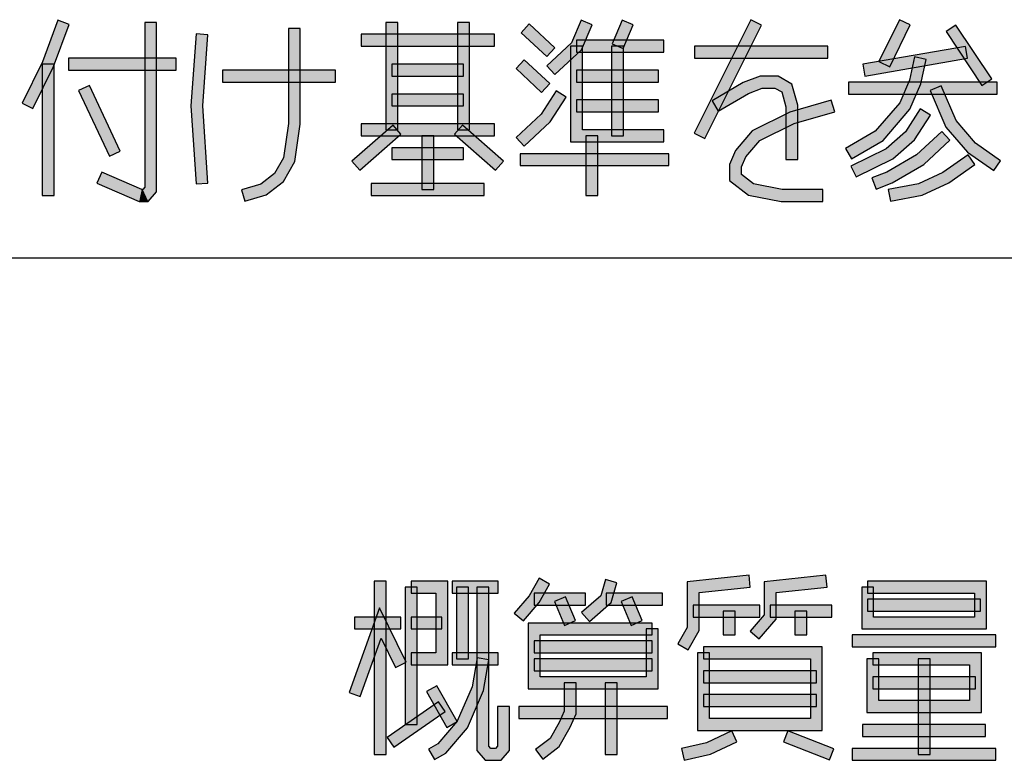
# Model space of a CAD drawing. Header units: millimetres. Extents: x 78 to 816, y 67 to 540.
# Tile 37 of 46: x 751 to 784, y 69 to 94. Entities that reach past the tile are written whole.
import ezdxf

# ---------------------------------------------------------------- set-up
doc = ezdxf.new("R2010")
doc.units = ezdxf.units.MM
doc.header["$LTSCALE"] = 0.319334
doc.layers.add('ALL_NOTE', color=7, linetype='Continuous')

msp = doc.modelspace()

# ---------------------------------------------------------------- hatches: boundary and pattern name
at = {"layer": 'ALL_NOTE', "linetype": 'Continuous', "lineweight": 25}
h = msp.add_hatch(color=2, dxfattribs=at)
h.dxf.hatch_style = 1
h.paths.add_polyline_path([(751.37, 92.295), (751.882, 93.685), (752.258, 93.547), (751.738, 92.137)])
h = msp.add_hatch(color=2, dxfattribs=at)
h.dxf.hatch_style = 1
h.paths.add_polyline_path([(754.794, 88.09), (754.794, 93.616), (755.194, 93.616), (755.194, 87.942)])
h = msp.add_hatch(color=2, dxfattribs=at)
h.dxf.hatch_style = 1
h.paths.add_polyline_path([(762.878, 90.016), (762.878, 93.616), (763.278, 93.616), (763.278, 90.016)])
h = msp.add_hatch(color=2, dxfattribs=at)
h.dxf.hatch_style = 1
h.paths.add_polyline_path([(765.286, 90.016), (765.286, 93.616), (765.686, 93.616), (765.686, 90.016)])
h = msp.add_hatch(color=2, dxfattribs=at)
h.dxf.hatch_style = 1
h.paths.add_polyline_path([(768.274, 92.47), (767.414, 93.27), (767.686, 93.563), (768.546, 92.763)])
h = msp.add_hatch(color=2, dxfattribs=at)
h.dxf.hatch_style = 1
h.paths.add_polyline_path([(769.798, 93.537), (769.437, 92.698), (769.103, 92.934), (769.43, 93.695)])
h = msp.add_hatch(color=2, dxfattribs=at)
h.dxf.hatch_style = 1
h.paths.add_polyline_path([(771.174, 93.537), (770.83, 92.737), (770.462, 92.895), (770.806, 93.695)])
h = msp.add_hatch(color=2, dxfattribs=at)
h.dxf.hatch_style = 1
h.paths.add_polyline_path([(773.219, 89.905), (775.111, 93.705), (775.469, 93.527), (773.577, 89.727)])
h = msp.add_hatch(color=2, dxfattribs=at)
h.dxf.hatch_style = 1
h.paths.add_polyline_path([(779.411, 92.304), (780.099, 93.704), (780.458, 93.528), (779.77, 92.128)])
h = msp.add_hatch(color=2, dxfattribs=at)
h.dxf.hatch_style = 1
h.paths.add_polyline_path([(782.864, 91.505), (781.66, 93.305), (781.992, 93.527), (783.196, 91.727)])
h = msp.add_hatch(color=2, dxfattribs=at)
h.dxf.hatch_style = 1
h.paths.add_polyline_path([(756.342, 90.817), (756.515, 93.23), (756.914, 93.202), (756.742, 90.816)])
h = msp.add_hatch(color=2, dxfattribs=at)
h.dxf.hatch_style = 1
h.paths.add_polyline_path([(759.61, 90.23), (759.61, 93.416), (760.01, 93.416), (760.01, 90.202)])
h = msp.add_hatch(color=2, dxfattribs=at)
h.dxf.hatch_style = 1
h.paths.add_polyline_path([(766.518, 92.816), (762.046, 92.816), (762.046, 93.216), (766.518, 93.216)])
h = msp.add_hatch(color=2, dxfattribs=at)
h.dxf.hatch_style = 1
h.paths.add_polyline_path([(769.437, 92.698), (768.546, 91.87), (768.274, 92.163), (769.103, 92.934)])
h = msp.add_hatch(color=2, dxfattribs=at)
h.dxf.hatch_style = 1
h.paths.add_polyline_path([(769.07, 89.616), (769.07, 92.816), (769.47, 92.816), (769.47, 90.016)])
h = msp.add_hatch(color=2, dxfattribs=at)
h.dxf.hatch_style = 1
h.paths.add_polyline_path([(772.194, 92.616), (769.27, 92.616), (769.27, 93.016), (772.194, 93.016)])
h = msp.add_hatch(color=2, dxfattribs=at)
h.dxf.hatch_style = 1
h.paths.add_polyline_path([(770.446, 89.816), (770.446, 92.816), (770.846, 92.816), (770.846, 89.816)])
h = msp.add_hatch(color=2, dxfattribs=at)
h.dxf.hatch_style = 1
h.paths.add_polyline_path([(777.698, 92.416), (773.226, 92.416), (773.226, 92.816), (777.698, 92.816)])
h = msp.add_hatch(color=2, dxfattribs=at)
h.dxf.hatch_style = 1
h.paths.add_polyline_path([(782.376, 92.419), (778.936, 91.819), (778.868, 92.213), (782.308, 92.813)])
h = msp.add_hatch(color=2, dxfattribs=at)
h.dxf.hatch_style = 1
h.paths.add_polyline_path([(780.431, 91.677), (780.599, 92.458), (780.99, 92.374), (780.813, 91.555)])
h = msp.add_hatch(color=2, dxfattribs=at)
h.dxf.hatch_style = 1
h.paths.add_polyline_path([(750.687, 90.904), (751.37, 92.295), (751.738, 92.137), (751.046, 90.728)])
h = msp.add_hatch(color=2, dxfattribs=at)
h.dxf.hatch_style = 1
h.paths.add_polyline_path([(751.354, 87.816), (751.354, 92.216), (751.754, 92.216), (751.754, 87.816)])
h = msp.add_hatch(color=2, dxfattribs=at)
h.dxf.hatch_style = 1
h.paths.add_polyline_path([(755.854, 92.016), (752.242, 92.016), (752.242, 92.416), (755.854, 92.416)])
h = msp.add_hatch(color=2, dxfattribs=at)
h.dxf.hatch_style = 1
h.paths.add_polyline_path([(765.486, 91.816), (763.078, 91.816), (763.078, 92.216), (765.486, 92.216)])
h = msp.add_hatch(color=2, dxfattribs=at)
h.dxf.hatch_style = 1
h.paths.add_polyline_path([(768.102, 91.27), (767.242, 92.07), (767.514, 92.363), (768.374, 91.563)])
h = msp.add_hatch(color=2, dxfattribs=at)
h.dxf.hatch_style = 1
h.paths.add_polyline_path([(761.186, 91.616), (757.402, 91.616), (757.402, 92.016), (761.186, 92.016)])
h = msp.add_hatch(color=2, dxfattribs=at)
h.dxf.hatch_style = 1
h.paths.add_polyline_path([(772.022, 91.616), (769.27, 91.616), (769.27, 92.016), (772.022, 92.016)])
h = msp.add_hatch(color=2, dxfattribs=at)
h.dxf.hatch_style = 1
h.paths.add_polyline_path([(775.499, 91.416), (775.033, 91.235), (774.859, 91.597), (775.425, 91.816)])
h = msp.add_hatch(color=2, dxfattribs=at)
h.dxf.hatch_style = 1
h.paths.add_polyline_path([(775.924, 91.416), (775.499, 91.416), (775.425, 91.816), (776.032, 91.816)])
h = msp.add_hatch(color=2, dxfattribs=at)
h.dxf.hatch_style = 1
h.paths.add_polyline_path([(776.152, 91.284), (775.924, 91.416), (776.032, 91.816), (776.492, 91.549)])
h = msp.add_hatch(color=2, dxfattribs=at)
h.dxf.hatch_style = 1
h.paths.add_polyline_path([(753.609, 89.131), (752.577, 91.331), (752.939, 91.501), (753.971, 89.301)])
h = msp.add_hatch(color=2, dxfattribs=at)
h.dxf.hatch_style = 1
h.paths.add_polyline_path([(775.033, 91.235), (774.015, 90.643), (773.814, 90.989), (774.859, 91.597)])
h = msp.add_hatch(color=2, dxfattribs=at)
h.dxf.hatch_style = 1
h.paths.add_polyline_path([(776.294, 90.788), (776.152, 91.284), (776.492, 91.549), (776.694, 90.844)])
h = msp.add_hatch(color=2, dxfattribs=at)
h.dxf.hatch_style = 1
h.paths.add_polyline_path([(783.374, 91.216), (778.386, 91.216), (778.386, 91.616), (783.374, 91.616)])
h = msp.add_hatch(color=2, dxfattribs=at)
h.dxf.hatch_style = 1
h.paths.add_polyline_path([(780.106, 90.923), (780.431, 91.677), (780.813, 91.555), (780.45, 90.709)])
h = msp.add_hatch(color=2, dxfattribs=at)
h.dxf.hatch_style = 1
h.paths.add_polyline_path([(781.654, 90.109), (781.126, 91.337), (781.494, 91.495), (781.998, 90.323)])
h = msp.add_hatch(color=2, dxfattribs=at)
h.dxf.hatch_style = 1
h.paths.add_polyline_path([(763.078, 91.216), (765.486, 91.216), (765.486, 90.816), (763.078, 90.816)])
h = msp.add_hatch(color=2, dxfattribs=at)
h.dxf.hatch_style = 1
h.paths.add_polyline_path([(768.922, 91.108), (768.393, 90.287), (768.084, 90.545), (768.586, 91.324)])
h = msp.add_hatch(color=2, dxfattribs=at)
h.dxf.hatch_style = 1
h.paths.add_polyline_path([(756.514, 88.203), (756.342, 90.817), (756.742, 90.816), (756.914, 88.229)])
h = msp.add_hatch(color=2, dxfattribs=at)
h.dxf.hatch_style = 1
h.paths.add_polyline_path([(772.022, 90.616), (769.27, 90.616), (769.27, 91.016), (772.022, 91.016)])
h = msp.add_hatch(color=2, dxfattribs=at)
h.dxf.hatch_style = 1
h.paths.add_polyline_path([(776.294, 89.016), (776.294, 90.788), (776.694, 90.844), (776.694, 89.016)])
h = msp.add_hatch(color=2, dxfattribs=at)
h.dxf.hatch_style = 1
h.paths.add_polyline_path([(776.421, 90.603), (777.814, 91.008), (777.926, 90.624), (776.567, 90.229)])
h = msp.add_hatch(color=2, dxfattribs=at)
h.dxf.hatch_style = 1
h.paths.add_polyline_path([(779.288, 89.972), (780.106, 90.923), (780.45, 90.709), (779.548, 89.66)])
h = msp.add_hatch(color=2, dxfattribs=at)
h.dxf.hatch_style = 1
h.paths.add_polyline_path([(768.393, 90.287), (767.514, 89.47), (767.242, 89.763), (768.084, 90.545)])
h = msp.add_hatch(color=2, dxfattribs=at)
h.dxf.hatch_style = 1
h.paths.add_polyline_path([(775.165, 89.977), (776.421, 90.603), (776.567, 90.229), (775.415, 89.655)])
h = msp.add_hatch(color=2, dxfattribs=at)
h.dxf.hatch_style = 1
h.paths.add_polyline_path([(780.297, 89.948), (780.798, 90.724), (781.134, 90.508), (780.603, 89.684)])
h = msp.add_hatch(color=2, dxfattribs=at)
h.dxf.hatch_style = 1
h.paths.add_polyline_path([(759.445, 89.082), (759.61, 90.23), (760.01, 90.202), (759.831, 88.95)])
h = msp.add_hatch(color=2, dxfattribs=at)
h.dxf.hatch_style = 1
h.paths.add_polyline_path([(761.743, 88.967), (763.119, 90.167), (763.381, 89.865), (762.006, 88.665)])
h = msp.add_hatch(color=2, dxfattribs=at)
h.dxf.hatch_style = 1
h.paths.add_polyline_path([(766.518, 89.816), (762.046, 89.816), (762.046, 90.216), (766.518, 90.216)])
h = msp.add_hatch(color=2, dxfattribs=at)
h.dxf.hatch_style = 1
h.paths.add_polyline_path([(766.559, 88.665), (765.183, 89.865), (765.445, 90.167), (766.822, 88.967)])
h = msp.add_hatch(color=2, dxfattribs=at)
h.dxf.hatch_style = 1
h.paths.add_polyline_path([(782.379, 89.267), (781.654, 90.109), (781.998, 90.323), (782.649, 89.566)])
h = msp.add_hatch(color=2, dxfattribs=at)
h.dxf.hatch_style = 1
h.paths.add_polyline_path([(764.082, 88.016), (764.082, 89.816), (764.482, 89.816), (764.482, 88.016)])
h = msp.add_hatch(color=2, dxfattribs=at)
h.dxf.hatch_style = 1
h.paths.add_polyline_path([(772.194, 89.616), (769.07, 89.616), (769.47, 90.016), (772.194, 90.016)])
h = msp.add_hatch(color=2, dxfattribs=at)
h.dxf.hatch_style = 1
h.paths.add_polyline_path([(769.586, 87.816), (769.586, 89.816), (769.986, 89.816), (769.986, 87.816)])
h = msp.add_hatch(color=2, dxfattribs=at)
h.dxf.hatch_style = 1
h.paths.add_polyline_path([(774.602, 89.323), (775.165, 89.977), (775.415, 89.655), (774.946, 89.109)])
h = msp.add_hatch(color=2, dxfattribs=at)
h.dxf.hatch_style = 1
h.paths.add_polyline_path([(778.285, 89.389), (779.288, 89.972), (779.548, 89.66), (778.487, 89.043)])
h = msp.add_hatch(color=2, dxfattribs=at)
h.dxf.hatch_style = 1
h.paths.add_polyline_path([(779.65, 89.384), (780.297, 89.948), (780.603, 89.684), (779.874, 89.048)])
h = msp.add_hatch(color=2, dxfattribs=at)
h.dxf.hatch_style = 1
h.paths.add_polyline_path([(780.674, 89.178), (781.518, 89.963), (781.79, 89.67), (780.914, 88.854)])
h = msp.add_hatch(color=2, dxfattribs=at)
h.dxf.hatch_style = 1
h.paths.add_polyline_path([(783.26, 88.652), (782.379, 89.267), (782.649, 89.566), (783.488, 88.98)])
h = msp.add_hatch(color=2, dxfattribs=at)
h.dxf.hatch_style = 1
h.paths.add_polyline_path([(765.486, 89.016), (763.078, 89.016), (763.078, 89.416), (765.486, 89.416)])
h = msp.add_hatch(color=2, dxfattribs=at)
h.dxf.hatch_style = 1
h.paths.add_polyline_path([(772.366, 88.816), (767.378, 88.816), (767.378, 89.216), (772.366, 89.216)])
h = msp.add_hatch(color=2, dxfattribs=at)
h.dxf.hatch_style = 1
h.paths.add_polyline_path([(774.402, 88.857), (774.602, 89.323), (774.946, 89.109), (774.802, 88.775)])
h = msp.add_hatch(color=2, dxfattribs=at)
h.dxf.hatch_style = 1
h.paths.add_polyline_path([(778.469, 88.795), (779.65, 89.384), (779.874, 89.048), (778.647, 88.437)])
h = msp.add_hatch(color=2, dxfattribs=at)
h.dxf.hatch_style = 1
h.paths.add_polyline_path([(779.675, 88.597), (780.674, 89.178), (780.914, 88.854), (779.849, 88.235)])
h = msp.add_hatch(color=2, dxfattribs=at)
h.dxf.hatch_style = 1
h.paths.add_polyline_path([(781.554, 88.59), (782.4, 89.18), (782.628, 88.852), (781.754, 88.242)])
h = msp.add_hatch(color=2, dxfattribs=at)
h.dxf.hatch_style = 1
h.paths.add_polyline_path([(759.14, 88.55), (759.445, 89.082), (759.831, 88.95), (759.448, 88.282)])
h = msp.add_hatch(color=2, dxfattribs=at)
h.dxf.hatch_style = 1
h.paths.add_polyline_path([(774.402, 88.318), (774.402, 88.857), (774.802, 88.775), (774.802, 88.514)])
h = msp.add_hatch(color=2, dxfattribs=at)
h.dxf.hatch_style = 1
h.paths.add_polyline_path([(753.354, 88.599), (754.692, 88.016), (754.608, 87.616), (753.194, 88.233)])
h = msp.add_hatch(color=2, dxfattribs=at)
h.dxf.hatch_style = 1
h.paths.add_polyline_path([(758.686, 88.197), (759.14, 88.55), (759.448, 88.282), (758.87, 87.835)])
h = msp.add_hatch(color=2, dxfattribs=at)
h.dxf.hatch_style = 1
h.paths.add_polyline_path([(775.033, 87.829), (774.402, 88.318), (774.802, 88.514), (775.203, 88.203)])
h = msp.add_hatch(color=2, dxfattribs=at)
h.dxf.hatch_style = 1
h.paths.add_polyline_path([(779.174, 88.403), (779.675, 88.597), (779.849, 88.235), (779.318, 88.03)])
h = msp.add_hatch(color=2, dxfattribs=at)
h.dxf.hatch_style = 1
h.paths.add_polyline_path([(780.732, 88.208), (781.554, 88.59), (781.754, 88.242), (780.856, 87.824)])
h = msp.add_hatch(color=2, dxfattribs=at)
h.dxf.hatch_style = 1
h.paths.add_polyline_path([(758.034, 88.008), (758.686, 88.197), (758.87, 87.835), (758.146, 87.624)])
h = msp.add_hatch(color=2, dxfattribs=at)
h.dxf.hatch_style = 1
h.paths.add_polyline_path([(766.174, 87.816), (762.39, 87.816), (762.39, 88.216), (766.174, 88.216)])
h = msp.add_hatch(color=2, dxfattribs=at)
h.dxf.hatch_style = 1
h.paths.add_polyline_path([(776.131, 87.616), (775.033, 87.829), (775.203, 88.203), (776.169, 88.016)])
h = msp.add_hatch(color=2, dxfattribs=at)
h.dxf.hatch_style = 1
h.paths.add_polyline_path([(779.724, 88.012), (780.732, 88.208), (780.856, 87.824), (779.8, 87.62)])
h = msp.add_hatch(color=2, dxfattribs=at)
h.dxf.hatch_style = 1
h.paths.add_polyline_path([(754.692, 88.016), (754.73, 88.016), (754.914, 87.616), (754.608, 87.616)])
h = msp.add_hatch(color=2, dxfattribs=at)
h.dxf.hatch_style = 1
h.paths.add_polyline_path([(754.73, 88.016), (754.794, 88.09), (755.194, 87.942), (754.914, 87.616)])
h = msp.add_hatch(color=2, dxfattribs=at)
h.dxf.hatch_style = 1
h.paths.add_polyline_path([(777.526, 87.616), (776.131, 87.616), (776.169, 88.016), (777.526, 88.016)])
h = msp.add_hatch(color=2, dxfattribs=at)
h.dxf.hatch_style = 1
h.paths.add_polyline_path([(767.688, 74.408), (768.022, 74.992), (768.37, 74.793), (768.016, 74.176)])
h = msp.add_hatch(color=2, dxfattribs=at)
h.dxf.hatch_style = 1
h.paths.add_polyline_path([(770.084, 74.404), (770.24, 74.947), (770.624, 74.837), (770.436, 74.18)])
h = msp.add_hatch(color=2, dxfattribs=at)
h.dxf.hatch_style = 1
h.paths.add_polyline_path([(775.097, 74.693), (773.384, 74.512), (772.984, 74.872), (775.055, 75.091)])
h = msp.add_hatch(color=2, dxfattribs=at)
h.dxf.hatch_style = 1
h.paths.add_polyline_path([(777.677, 74.693), (775.964, 74.512), (775.564, 74.872), (777.635, 75.091)])
h = msp.add_hatch(color=2, dxfattribs=at)
h.dxf.hatch_style = 1
h.paths.add_polyline_path([(762.492, 69.092), (762.492, 74.892), (762.892, 74.892), (762.892, 69.092)])
h = msp.add_hatch(color=2, dxfattribs=at)
h.dxf.hatch_style = 1
h.paths.add_polyline_path([(763.524, 70.092), (763.524, 74.692), (763.924, 74.692), (763.924, 70.092)])
h = msp.add_hatch(color=2, dxfattribs=at)
h.dxf.hatch_style = 1
h.paths.add_polyline_path([(764.556, 74.492), (763.724, 74.492), (763.724, 74.892), (764.956, 74.892)])
h = msp.add_hatch(color=2, dxfattribs=at)
h.dxf.hatch_style = 1
h.paths.add_polyline_path([(764.556, 72.492), (764.556, 74.492), (764.956, 74.892), (764.956, 72.092)])
h = msp.add_hatch(color=2, dxfattribs=at)
h.dxf.hatch_style = 1
h.paths.add_polyline_path([(766.648, 74.492), (765.1, 74.492), (765.1, 74.892), (766.648, 74.892)])
h = msp.add_hatch(color=2, dxfattribs=at)
h.dxf.hatch_style = 1
h.paths.add_polyline_path([(765.244, 72.292), (765.244, 74.692), (765.644, 74.692), (765.644, 72.292)])
h = msp.add_hatch(color=2, dxfattribs=at)
h.dxf.hatch_style = 1
h.paths.add_polyline_path([(765.932, 69.218), (765.932, 74.692), (766.332, 74.692), (766.332, 69.367)])
h = msp.add_hatch(color=2, dxfattribs=at)
h.dxf.hatch_style = 1
h.paths.add_polyline_path([(773.384, 74.512), (773.384, 73.239), (772.984, 73.346), (772.984, 74.872)])
h = msp.add_hatch(color=2, dxfattribs=at)
h.dxf.hatch_style = 1
h.paths.add_polyline_path([(775.964, 74.512), (775.964, 73.618), (775.564, 73.767), (775.564, 74.872)])
h = msp.add_hatch(color=2, dxfattribs=at)
h.dxf.hatch_style = 1
h.paths.add_polyline_path([(778.832, 73.292), (778.832, 74.692), (779.232, 74.692), (779.232, 73.692)])
h = msp.add_hatch(color=2, dxfattribs=at)
h.dxf.hatch_style = 1
h.paths.add_polyline_path([(779.032, 74.892), (783.016, 74.892), (782.616, 74.492), (779.032, 74.492)])
h = msp.add_hatch(color=2, dxfattribs=at)
h.dxf.hatch_style = 1
h.paths.add_polyline_path([(783.016, 74.892), (783.016, 73.292), (782.616, 73.692), (782.616, 74.492)])
h = msp.add_hatch(color=2, dxfattribs=at)
h.dxf.hatch_style = 1
h.paths.add_polyline_path([(767.184, 73.823), (767.688, 74.408), (768.016, 74.176), (767.488, 73.562)])
h = msp.add_hatch(color=2, dxfattribs=at)
h.dxf.hatch_style = 1
h.paths.add_polyline_path([(769.572, 74.092), (767.852, 74.092), (767.852, 74.492), (769.572, 74.492)])
h = msp.add_hatch(color=2, dxfattribs=at)
h.dxf.hatch_style = 1
h.paths.add_polyline_path([(768.872, 73.413), (768.528, 74.213), (768.896, 74.371), (769.24, 73.571)])
h = msp.add_hatch(color=2, dxfattribs=at)
h.dxf.hatch_style = 1
h.paths.add_polyline_path([(769.441, 73.843), (770.084, 74.404), (770.436, 74.18), (769.703, 73.542)])
h = msp.add_hatch(color=2, dxfattribs=at)
h.dxf.hatch_style = 1
h.paths.add_polyline_path([(772.152, 74.092), (770.26, 74.092), (770.26, 74.492), (772.152, 74.492)])
h = msp.add_hatch(color=2, dxfattribs=at)
h.dxf.hatch_style = 1
h.paths.add_polyline_path([(771.108, 73.413), (770.764, 74.213), (771.132, 74.371), (771.476, 73.571)])
h = msp.add_hatch(color=2, dxfattribs=at)
h.dxf.hatch_style = 1
h.paths.add_polyline_path([(782.816, 73.892), (779.032, 73.892), (779.032, 74.292), (782.816, 74.292)])
h = msp.add_hatch(color=2, dxfattribs=at)
h.dxf.hatch_style = 1
h.paths.add_polyline_path([(762.721, 72.98), (762.02, 71.025), (761.644, 71.16), (762.663, 74.005)])
h = msp.add_hatch(color=2, dxfattribs=at)
h.dxf.hatch_style = 1
h.paths.add_polyline_path([(763.2, 72.004), (762.721, 72.98), (762.663, 74.005), (763.559, 72.181)])
h = msp.add_hatch(color=2, dxfattribs=at)
h.dxf.hatch_style = 1
h.paths.add_polyline_path([(775.42, 73.692), (773.184, 73.692), (773.184, 74.092), (775.42, 74.092)])
h = msp.add_hatch(color=2, dxfattribs=at)
h.dxf.hatch_style = 1
h.paths.add_polyline_path([(777.828, 73.692), (775.764, 73.692), (775.764, 74.092), (777.828, 74.092)])
h = msp.add_hatch(color=2, dxfattribs=at)
h.dxf.hatch_style = 1
h.paths.add_polyline_path([(763.38, 73.292), (761.832, 73.292), (761.832, 73.692), (763.38, 73.692)])
h = msp.add_hatch(color=2, dxfattribs=at)
h.dxf.hatch_style = 1
h.paths.add_polyline_path([(764.756, 73.292), (763.724, 73.292), (763.724, 73.692), (764.756, 73.692)])
h = msp.add_hatch(color=2, dxfattribs=at)
h.dxf.hatch_style = 1
h.paths.add_polyline_path([(774.188, 73.092), (774.188, 73.892), (774.588, 73.892), (774.588, 73.092)])
h = msp.add_hatch(color=2, dxfattribs=at)
h.dxf.hatch_style = 1
h.paths.add_polyline_path([(775.964, 73.618), (775.4, 72.962), (775.096, 73.223), (775.564, 73.767)])
h = msp.add_hatch(color=2, dxfattribs=at)
h.dxf.hatch_style = 1
h.paths.add_polyline_path([(776.596, 73.092), (776.596, 73.892), (776.996, 73.892), (776.996, 73.092)])
h = msp.add_hatch(color=2, dxfattribs=at)
h.dxf.hatch_style = 1
h.paths.add_polyline_path([(783.016, 73.292), (778.832, 73.292), (779.232, 73.692), (782.616, 73.692)])
h = msp.add_hatch(color=2, dxfattribs=at)
h.dxf.hatch_style = 1
h.paths.add_polyline_path([(768.052, 73.092), (768.052, 71.692), (767.652, 71.292), (767.652, 73.492)])
h = msp.add_hatch(color=2, dxfattribs=at)
h.dxf.hatch_style = 1
h.paths.add_polyline_path([(771.808, 73.092), (768.052, 73.092), (767.652, 73.492), (771.808, 73.492)])
h = msp.add_hatch(color=2, dxfattribs=at)
h.dxf.hatch_style = 1
h.paths.add_polyline_path([(771.608, 71.692), (771.608, 73.292), (772.008, 73.292), (772.008, 71.292)])
h = msp.add_hatch(color=2, dxfattribs=at)
h.dxf.hatch_style = 1
h.paths.add_polyline_path([(773.384, 73.239), (773.013, 72.593), (772.666, 72.792), (772.984, 73.346)])
h = msp.add_hatch(color=2, dxfattribs=at)
h.dxf.hatch_style = 1
h.paths.add_polyline_path([(783.332, 72.692), (778.516, 72.692), (778.516, 73.092), (783.332, 73.092)])
h = msp.add_hatch(color=2, dxfattribs=at)
h.dxf.hatch_style = 1
h.paths.add_polyline_path([(771.808, 72.492), (767.852, 72.492), (767.852, 72.892), (771.808, 72.892)])
h = msp.add_hatch(color=2, dxfattribs=at)
h.dxf.hatch_style = 1
h.paths.add_polyline_path([(773.528, 72.692), (777.512, 72.692), (777.112, 72.292), (773.528, 72.292)])
h = msp.add_hatch(color=2, dxfattribs=at)
h.dxf.hatch_style = 1
h.paths.add_polyline_path([(777.512, 72.692), (777.512, 69.892), (777.112, 70.292), (777.112, 72.292)])
h = msp.add_hatch(color=2, dxfattribs=at)
h.dxf.hatch_style = 1
h.paths.add_polyline_path([(763.724, 72.492), (764.556, 72.492), (764.956, 72.092), (763.724, 72.092)])
h = msp.add_hatch(color=2, dxfattribs=at)
h.dxf.hatch_style = 1
h.paths.add_polyline_path([(766.648, 72.092), (765.1, 72.092), (765.1, 72.492), (766.648, 72.492)])
h = msp.add_hatch(color=2, dxfattribs=at)
h.dxf.hatch_style = 1
h.paths.add_polyline_path([(765.767, 71.35), (765.935, 72.326), (766.329, 72.258), (766.153, 71.235)])
h = msp.add_hatch(color=2, dxfattribs=at)
h.dxf.hatch_style = 1
h.paths.add_polyline_path([(773.328, 69.892), (773.328, 72.492), (773.728, 72.492), (773.728, 70.292)])
h = msp.add_hatch(color=2, dxfattribs=at)
h.dxf.hatch_style = 1
h.paths.add_polyline_path([(779.204, 72.492), (782.844, 72.492), (782.444, 72.092), (779.204, 72.092)])
h = msp.add_hatch(color=2, dxfattribs=at)
h.dxf.hatch_style = 1
h.paths.add_polyline_path([(782.844, 72.492), (782.844, 70.492), (782.444, 70.892), (782.444, 72.092)])
h = msp.add_hatch(color=2, dxfattribs=at)
h.dxf.hatch_style = 1
h.paths.add_polyline_path([(767.852, 72.292), (771.808, 72.292), (771.808, 71.892), (767.852, 71.892)])
h = msp.add_hatch(color=2, dxfattribs=at)
h.dxf.hatch_style = 1
h.paths.add_polyline_path([(779.004, 70.492), (779.004, 72.292), (779.404, 72.292), (779.404, 70.892)])
h = msp.add_hatch(color=2, dxfattribs=at)
h.dxf.hatch_style = 1
h.paths.add_polyline_path([(780.724, 69.092), (780.724, 72.292), (781.124, 72.292), (781.124, 69.092)])
h = msp.add_hatch(color=2, dxfattribs=at)
h.dxf.hatch_style = 1
h.paths.add_polyline_path([(768.052, 71.692), (771.608, 71.692), (772.008, 71.292), (767.652, 71.292)])
h = msp.add_hatch(color=2, dxfattribs=at)
h.dxf.hatch_style = 1
h.paths.add_polyline_path([(777.312, 71.492), (773.528, 71.492), (773.528, 71.892), (777.312, 71.892)])
h = msp.add_hatch(color=2, dxfattribs=at)
h.dxf.hatch_style = 1
h.paths.add_polyline_path([(782.644, 71.292), (779.204, 71.292), (779.204, 71.692), (782.644, 71.692)])
h = msp.add_hatch(color=2, dxfattribs=at)
h.dxf.hatch_style = 1
h.paths.add_polyline_path([(764.926, 69.993), (764.238, 71.193), (764.586, 71.392), (765.273, 70.192)])
h = msp.add_hatch(color=2, dxfattribs=at)
h.dxf.hatch_style = 1
h.paths.add_polyline_path([(765.272, 70.2), (765.767, 71.35), (766.153, 71.235), (765.616, 69.985)])
h = msp.add_hatch(color=2, dxfattribs=at)
h.dxf.hatch_style = 1
h.paths.add_polyline_path([(768.856, 70.534), (768.856, 71.492), (769.256, 71.492), (769.256, 70.451)])
h = msp.add_hatch(color=2, dxfattribs=at)
h.dxf.hatch_style = 1
h.paths.add_polyline_path([(770.232, 69.092), (770.232, 71.492), (770.632, 71.492), (770.632, 69.092)])
h = msp.add_hatch(color=2, dxfattribs=at)
h.dxf.hatch_style = 1
h.paths.add_polyline_path([(773.528, 71.092), (777.312, 71.092), (777.312, 70.692), (773.528, 70.692)])
h = msp.add_hatch(color=2, dxfattribs=at)
h.dxf.hatch_style = 1
h.paths.add_polyline_path([(764.87, 70.528), (763.15, 69.328), (762.922, 69.656), (764.642, 70.856)])
h = msp.add_hatch(color=2, dxfattribs=at)
h.dxf.hatch_style = 1
h.paths.add_polyline_path([(767.02, 70.692), (767.02, 69.218), (766.62, 69.367), (766.62, 70.692)])
h = msp.add_hatch(color=2, dxfattribs=at)
h.dxf.hatch_style = 1
h.paths.add_polyline_path([(772.324, 70.292), (767.336, 70.292), (767.336, 70.692), (772.324, 70.692)])
h = msp.add_hatch(color=2, dxfattribs=at)
h.dxf.hatch_style = 1
h.paths.add_polyline_path([(782.844, 70.492), (779.004, 70.492), (779.404, 70.892), (782.444, 70.892)])
h = msp.add_hatch(color=2, dxfattribs=at)
h.dxf.hatch_style = 1
h.paths.add_polyline_path([(768.705, 70.182), (768.856, 70.534), (769.256, 70.451), (769.063, 70.003)])
h = msp.add_hatch(color=2, dxfattribs=at)
h.dxf.hatch_style = 1
h.paths.add_polyline_path([(764.626, 69.448), (765.272, 70.2), (765.616, 69.985), (764.886, 69.136)])
h = msp.add_hatch(color=2, dxfattribs=at)
h.dxf.hatch_style = 1
h.paths.add_polyline_path([(768.386, 69.626), (768.705, 70.182), (769.063, 70.003), (768.694, 69.359)])
h = msp.add_hatch(color=2, dxfattribs=at)
h.dxf.hatch_style = 1
h.paths.add_polyline_path([(777.512, 69.892), (773.328, 69.892), (773.728, 70.292), (777.112, 70.292)])
h = msp.add_hatch(color=2, dxfattribs=at)
h.dxf.hatch_style = 1
h.paths.add_polyline_path([(782.988, 69.692), (778.86, 69.692), (778.86, 70.092), (782.988, 70.092)])
h = msp.add_hatch(color=2, dxfattribs=at)
h.dxf.hatch_style = 1
h.paths.add_polyline_path([(773.634, 69.482), (774.476, 69.874), (774.644, 69.511), (773.766, 69.102)])
h = msp.add_hatch(color=2, dxfattribs=at)
h.dxf.hatch_style = 1
h.paths.add_polyline_path([(777.756, 68.906), (776.208, 69.506), (776.352, 69.879), (777.9, 69.279)])
h = msp.add_hatch(color=2, dxfattribs=at)
h.dxf.hatch_style = 1
h.paths.add_polyline_path([(764.311, 69.265), (764.626, 69.448), (764.886, 69.136), (764.513, 68.919)])
h = msp.add_hatch(color=2, dxfattribs=at)
h.dxf.hatch_style = 1
h.paths.add_polyline_path([(766.212, 68.892), (765.932, 69.218), (766.332, 69.367), (766.396, 69.292)])
h = msp.add_hatch(color=2, dxfattribs=at)
h.dxf.hatch_style = 1
h.paths.add_polyline_path([(767.02, 69.218), (766.74, 68.892), (766.556, 69.292), (766.62, 69.367)])
h = msp.add_hatch(color=2, dxfattribs=at)
h.dxf.hatch_style = 1
h.paths.add_polyline_path([(767.901, 69.25), (768.386, 69.626), (768.694, 69.359), (768.147, 68.934)])
h = msp.add_hatch(color=2, dxfattribs=at)
h.dxf.hatch_style = 1
h.paths.add_polyline_path([(772.795, 69.287), (773.634, 69.482), (773.766, 69.102), (772.885, 68.898)])
h = msp.add_hatch(color=2, dxfattribs=at)
h.dxf.hatch_style = 1
h.paths.add_polyline_path([(766.74, 68.892), (766.212, 68.892), (766.396, 69.292), (766.556, 69.292)])
h = msp.add_hatch(color=2, dxfattribs=at)
h.dxf.hatch_style = 1
h.paths.add_polyline_path([(783.332, 68.892), (778.516, 68.892), (778.516, 69.292), (783.332, 69.292)])

# ---------------------------------------------------------------- linework, layer by layer
at = {"color": 2, "linetype": 'Continuous', "lineweight": 25}
msp.add_line((661.741, 85.726), (814.058, 85.726), dxfattribs=at)
at = {"layer": 'ALL_NOTE', "color": 2, "linetype": 'Continuous', "lineweight": 25}
for p, q in [((751.882, 93.685), (751.37, 92.295)), ((751.738, 92.137), (752.258, 93.547)), ((752.258, 93.547), (751.882, 93.685)), ((754.794, 93.616), (754.794, 88.09)), ((755.194, 93.616), (754.794, 93.616)), ((755.194, 87.942), (755.194, 93.616)), ((762.878, 93.616), (762.878, 90.016)), ((763.278, 93.616), (762.878, 93.616)), ((763.278, 90.016), (763.278, 93.616)), ((765.286, 93.616), (765.286, 90.016)), ((765.686, 93.616), (765.286, 93.616)), ((765.686, 90.016), (765.686, 93.616)), ((767.686, 93.563), (767.414, 93.27)), ((768.546, 92.763), (767.686, 93.563)), ((769.43, 93.695), (769.103, 92.934)), ((769.798, 93.537), (769.43, 93.695)), ((769.437, 92.698), (769.798, 93.537)), ((770.806, 93.695), (770.462, 92.895)), ((771.174, 93.537), (770.806, 93.695)), ((770.83, 92.737), (771.174, 93.537)), ((775.111, 93.705), (773.219, 89.905)), ((773.577, 89.727), (775.469, 93.527)), ((775.469, 93.527), (775.111, 93.705)), ((780.099, 93.704), (779.411, 92.304)), ((779.77, 92.128), (780.458, 93.528)), ((780.458, 93.528), (780.099, 93.704)), ((781.992, 93.527), (781.66, 93.305)), ((783.196, 91.727), (781.992, 93.527)), ((756.515, 93.23), (756.342, 90.817)), ((756.914, 93.202), (756.515, 93.23)), ((756.742, 90.816), (756.914, 93.202)), ((759.61, 93.416), (759.61, 90.23)), ((760.01, 93.416), (759.61, 93.416)), ((760.01, 90.202), (760.01, 93.416)), ((766.518, 93.216), (762.046, 93.216)), ((762.046, 93.216), (762.046, 92.816)), ((766.518, 92.816), (766.518, 93.216)), ((767.414, 93.27), (768.274, 92.47)), ((781.66, 93.305), (782.864, 91.505)), ((762.046, 92.816), (766.518, 92.816)), ((769.103, 92.934), (768.274, 92.163)), ((768.274, 92.47), (768.546, 92.763)), ((769.07, 92.816), (769.07, 89.616)), ((769.47, 92.816), (769.07, 92.816)), ((772.194, 93.016), (769.27, 93.016)), ((769.27, 93.016), (769.27, 92.616)), ((769.47, 90.016), (769.47, 92.816)), ((770.446, 92.816), (770.446, 89.816)), ((770.846, 92.816), (770.446, 92.816)), ((770.462, 92.895), (770.83, 92.737)), ((770.846, 89.816), (770.846, 92.816)), ((772.194, 92.616), (772.194, 93.016)), ((777.698, 92.816), (773.226, 92.816)), ((773.226, 92.816), (773.226, 92.416)), ((777.698, 92.416), (777.698, 92.816)), ((782.308, 92.813), (778.868, 92.213)), ((782.376, 92.419), (782.308, 92.813)), ((768.546, 91.87), (769.437, 92.698)), ((769.27, 92.616), (772.194, 92.616)), ((780.599, 92.458), (780.431, 91.677)), ((780.99, 92.374), (780.599, 92.458)), ((751.37, 92.295), (750.687, 90.904)), ((751.046, 90.728), (751.738, 92.137)), ((751.354, 92.216), (751.354, 87.816)), ((751.754, 92.216), (751.354, 92.216)), ((751.754, 87.816), (751.754, 92.216)), ((755.854, 92.416), (752.242, 92.416)), ((752.242, 92.416), (752.242, 92.016)), ((755.854, 92.016), (755.854, 92.416)), ((765.486, 92.216), (763.078, 92.216)), ((763.078, 92.216), (763.078, 91.816)), ((765.486, 91.816), (765.486, 92.216)), ((767.514, 92.363), (767.242, 92.07)), ((768.374, 91.563), (767.514, 92.363)), ((768.274, 92.163), (768.546, 91.87)), ((773.226, 92.416), (777.698, 92.416)), ((778.868, 92.213), (778.936, 91.819)), ((778.936, 91.819), (782.376, 92.419)), ((779.411, 92.304), (779.77, 92.128)), ((780.813, 91.555), (780.99, 92.374)), ((752.242, 92.016), (755.854, 92.016)), ((761.186, 92.016), (757.402, 92.016)), ((757.402, 92.016), (757.402, 91.616)), ((761.186, 91.616), (761.186, 92.016)), ((763.078, 91.816), (765.486, 91.816)), ((767.242, 92.07), (768.102, 91.27)), ((772.022, 92.016), (769.27, 92.016)), ((769.27, 92.016), (769.27, 91.616)), ((772.022, 91.616), (772.022, 92.016)), ((775.425, 91.816), (774.859, 91.597)), ((776.032, 91.816), (775.425, 91.816)), ((776.492, 91.549), (776.032, 91.816)), ((752.939, 91.501), (752.577, 91.331)), ((753.971, 89.301), (752.939, 91.501)), ((757.402, 91.616), (761.186, 91.616)), ((768.102, 91.27), (768.374, 91.563)), ((769.27, 91.616), (772.022, 91.616)), ((774.859, 91.597), (773.814, 90.989)), ((776.694, 90.844), (776.492, 91.549)), ((783.374, 91.616), (778.386, 91.616)), ((778.386, 91.616), (778.386, 91.216)), ((780.431, 91.677), (780.106, 90.923)), ((780.45, 90.709), (780.813, 91.555)), ((781.494, 91.495), (781.126, 91.337)), ((781.998, 90.323), (781.494, 91.495)), ((782.864, 91.505), (783.196, 91.727)), ((783.374, 91.216), (783.374, 91.616)), ((752.577, 91.331), (753.609, 89.131)), ((765.486, 91.216), (763.078, 91.216)), ((763.078, 91.216), (763.078, 90.816)), ((765.486, 90.816), (765.486, 91.216)), ((768.586, 91.324), (768.084, 90.545)), ((768.922, 91.108), (768.586, 91.324)), ((774.015, 90.643), (775.033, 91.235)), ((775.033, 91.235), (775.499, 91.416)), ((775.499, 91.416), (775.924, 91.416)), ((775.924, 91.416), (776.152, 91.284)), ((776.152, 91.284), (776.294, 90.788)), ((778.386, 91.216), (783.374, 91.216)), ((781.126, 91.337), (781.654, 90.109)), ((750.687, 90.904), (751.046, 90.728)), ((756.342, 90.817), (756.514, 88.203)), ((756.914, 88.229), (756.742, 90.816)), ((763.078, 90.816), (765.486, 90.816)), ((768.393, 90.287), (768.922, 91.108)), ((772.022, 91.016), (769.27, 91.016)), ((769.27, 91.016), (769.27, 90.616)), ((772.022, 90.616), (772.022, 91.016)), ((773.814, 90.989), (774.015, 90.643)), ((776.294, 90.788), (776.294, 89.016)), ((777.814, 91.008), (776.421, 90.603)), ((776.694, 89.016), (776.694, 90.844)), ((777.926, 90.624), (777.814, 91.008)), ((780.106, 90.923), (779.288, 89.972)), ((768.084, 90.545), (767.242, 89.763)), ((769.27, 90.616), (772.022, 90.616)), ((776.421, 90.603), (775.165, 89.977)), ((776.567, 90.229), (777.926, 90.624)), ((779.548, 89.66), (780.45, 90.709)), ((780.798, 90.724), (780.297, 89.948)), ((780.603, 89.684), (781.134, 90.508)), ((781.134, 90.508), (780.798, 90.724)), ((759.61, 90.23), (759.445, 89.082)), ((759.831, 88.95), (760.01, 90.202)), ((763.119, 90.167), (761.743, 88.967)), ((766.518, 90.216), (762.046, 90.216)), ((762.046, 90.216), (762.046, 89.816)), ((763.381, 89.865), (763.119, 90.167)), ((765.445, 90.167), (765.183, 89.865)), ((766.822, 88.967), (765.445, 90.167)), ((766.518, 89.816), (766.518, 90.216)), ((767.514, 89.47), (768.393, 90.287)), ((775.415, 89.655), (776.567, 90.229)), ((782.649, 89.566), (781.998, 90.323)), ((762.006, 88.665), (763.381, 89.865)), ((762.046, 89.816), (766.518, 89.816)), ((762.878, 90.016), (763.278, 90.016)), ((764.082, 89.816), (764.082, 88.016)), ((764.482, 89.816), (764.082, 89.816)), ((764.482, 88.016), (764.482, 89.816)), ((765.183, 89.865), (766.559, 88.665)), ((765.286, 90.016), (765.686, 90.016)), ((772.194, 90.016), (769.47, 90.016)), ((769.586, 89.816), (769.586, 87.816)), ((769.986, 89.816), (769.586, 89.816)), ((769.986, 87.816), (769.986, 89.816)), ((770.446, 89.816), (770.846, 89.816)), ((772.194, 89.616), (772.194, 90.016)), ((773.219, 89.905), (773.577, 89.727)), ((775.165, 89.977), (774.602, 89.323)), ((779.288, 89.972), (778.285, 89.389)), ((780.297, 89.948), (779.65, 89.384)), ((781.518, 89.963), (780.674, 89.178)), ((781.79, 89.67), (781.518, 89.963)), ((781.654, 90.109), (782.379, 89.267)), ((767.242, 89.763), (767.514, 89.47)), ((769.07, 89.616), (772.194, 89.616)), ((774.946, 89.109), (775.415, 89.655)), ((778.487, 89.043), (779.548, 89.66)), ((779.874, 89.048), (780.603, 89.684)), ((780.914, 88.854), (781.79, 89.67)), ((783.488, 88.98), (782.649, 89.566)), ((753.609, 89.131), (753.971, 89.301)), ((765.486, 89.416), (763.078, 89.416)), ((763.078, 89.416), (763.078, 89.016)), ((765.486, 89.016), (765.486, 89.416)), ((772.366, 89.216), (767.378, 89.216)), ((767.378, 89.216), (767.378, 88.816)), ((772.366, 88.816), (772.366, 89.216)), ((774.602, 89.323), (774.402, 88.857)), ((778.285, 89.389), (778.487, 89.043)), ((779.65, 89.384), (778.469, 88.795)), ((780.674, 89.178), (779.675, 88.597)), ((782.4, 89.18), (781.554, 88.59)), ((782.379, 89.267), (783.26, 88.652)), ((782.628, 88.852), (782.4, 89.18)), ((759.445, 89.082), (759.14, 88.55)), ((759.448, 88.282), (759.831, 88.95)), ((761.743, 88.967), (762.006, 88.665)), ((763.078, 89.016), (765.486, 89.016)), ((766.559, 88.665), (766.822, 88.967)), ((767.378, 88.816), (772.366, 88.816)), ((774.402, 88.857), (774.402, 88.318)), ((774.802, 88.775), (774.946, 89.109)), ((776.294, 89.016), (776.694, 89.016)), ((778.647, 88.437), (779.874, 89.048)), ((779.849, 88.235), (780.914, 88.854)), ((781.754, 88.242), (782.628, 88.852)), ((783.26, 88.652), (783.488, 88.98)), ((753.354, 88.599), (753.194, 88.233)), ((754.692, 88.016), (753.354, 88.599)), ((759.14, 88.55), (758.686, 88.197)), ((774.802, 88.514), (774.802, 88.775)), ((775.203, 88.203), (774.802, 88.514)), ((778.469, 88.795), (778.647, 88.437)), ((779.675, 88.597), (779.174, 88.403)), ((781.554, 88.59), (780.732, 88.208)), ((753.194, 88.233), (754.608, 87.616)), ((756.514, 88.203), (756.914, 88.229)), ((758.686, 88.197), (758.034, 88.008)), ((758.87, 87.835), (759.448, 88.282)), ((766.174, 88.216), (762.39, 88.216)), ((762.39, 88.216), (762.39, 87.816)), ((766.174, 87.816), (766.174, 88.216)), ((774.402, 88.318), (775.033, 87.829)), ((776.169, 88.016), (775.203, 88.203)), ((779.174, 88.403), (779.318, 88.03)), ((779.318, 88.03), (779.849, 88.235)), ((780.732, 88.208), (779.724, 88.012)), ((780.856, 87.824), (781.754, 88.242)), ((751.354, 87.816), (751.754, 87.816)), ((754.73, 88.016), (754.692, 88.016)), ((754.794, 88.09), (754.73, 88.016)), ((754.914, 87.616), (755.194, 87.942)), ((758.034, 88.008), (758.146, 87.624)), ((758.146, 87.624), (758.87, 87.835)), ((762.39, 87.816), (766.174, 87.816)), ((764.082, 88.016), (764.482, 88.016)), ((769.586, 87.816), (769.986, 87.816)), ((775.033, 87.829), (776.131, 87.616)), ((777.526, 88.016), (776.169, 88.016)), ((777.526, 87.616), (777.526, 88.016)), ((779.724, 88.012), (779.8, 87.62)), ((779.8, 87.62), (780.856, 87.824)), ((754.608, 87.616), (754.914, 87.616)), ((776.131, 87.616), (777.526, 87.616)), ((768.022, 74.992), (767.688, 74.408)), ((768.37, 74.793), (768.022, 74.992)), ((770.24, 74.947), (770.084, 74.404)), ((770.624, 74.837), (770.24, 74.947)), ((775.055, 75.091), (772.984, 74.872)), ((775.097, 74.693), (775.055, 75.091)), ((777.635, 75.091), (775.564, 74.872)), ((777.677, 74.693), (777.635, 75.091)), ((762.492, 74.892), (762.492, 69.092)), ((762.892, 74.892), (762.492, 74.892)), ((762.892, 69.092), (762.892, 74.892)), ((763.524, 74.692), (763.524, 70.092)), ((763.924, 74.692), (763.524, 74.692)), ((764.956, 74.892), (763.724, 74.892)), ((763.724, 74.892), (763.724, 74.492)), ((763.924, 70.092), (763.924, 74.692)), ((764.956, 72.092), (764.956, 74.892)), ((766.648, 74.892), (765.1, 74.892)), ((765.1, 74.892), (765.1, 74.492)), ((765.244, 74.692), (765.244, 72.292)), ((765.644, 74.692), (765.244, 74.692)), ((765.644, 72.292), (765.644, 74.692)), ((765.932, 74.692), (765.932, 69.218)), ((766.332, 74.692), (765.932, 74.692)), ((766.332, 69.367), (766.332, 74.692)), ((766.648, 74.492), (766.648, 74.892)), ((768.016, 74.176), (768.37, 74.793)), ((770.436, 74.18), (770.624, 74.837)), ((772.984, 74.872), (772.984, 73.346)), ((773.384, 74.512), (775.097, 74.693)), ((775.564, 74.872), (775.564, 73.767)), ((775.964, 74.512), (777.677, 74.693)), ((778.832, 74.692), (778.832, 73.292)), ((779.232, 74.692), (778.832, 74.692)), ((783.016, 74.892), (779.032, 74.892)), ((779.032, 74.892), (779.032, 74.492)), ((779.232, 73.692), (779.232, 74.692)), ((783.016, 73.292), (783.016, 74.892)), ((763.724, 74.492), (764.556, 74.492)), ((764.556, 74.492), (764.556, 72.492)), ((765.1, 74.492), (766.648, 74.492)), ((767.688, 74.408), (767.184, 73.823)), ((769.572, 74.492), (767.852, 74.492)), ((767.852, 74.492), (767.852, 74.092)), ((768.896, 74.371), (768.528, 74.213)), ((769.24, 73.571), (768.896, 74.371)), ((770.084, 74.404), (769.441, 73.843)), ((769.572, 74.092), (769.572, 74.492)), ((772.152, 74.492), (770.26, 74.492)), ((770.26, 74.492), (770.26, 74.092)), ((771.132, 74.371), (770.764, 74.213)), ((771.476, 73.571), (771.132, 74.371)), ((772.152, 74.092), (772.152, 74.492)), ((773.384, 73.239), (773.384, 74.512)), ((775.964, 73.618), (775.964, 74.512)), ((779.032, 74.492), (782.616, 74.492)), ((782.816, 74.292), (779.032, 74.292)), ((779.032, 74.292), (779.032, 73.892)), ((782.616, 74.492), (782.616, 73.692)), ((782.816, 73.892), (782.816, 74.292)), ((762.663, 74.005), (761.644, 71.16)), ((763.559, 72.181), (762.663, 74.005)), ((767.488, 73.562), (768.016, 74.176)), ((767.852, 74.092), (769.572, 74.092)), ((768.528, 74.213), (768.872, 73.413)), ((769.703, 73.542), (770.436, 74.18)), ((770.26, 74.092), (772.152, 74.092)), ((770.764, 74.213), (771.108, 73.413)), ((775.42, 74.092), (773.184, 74.092)), ((773.184, 74.092), (773.184, 73.692)), ((775.42, 73.692), (775.42, 74.092)), ((777.828, 74.092), (775.764, 74.092)), ((775.764, 74.092), (775.764, 73.692)), ((777.828, 73.692), (777.828, 74.092)), ((763.38, 73.692), (761.832, 73.692)), ((761.832, 73.692), (761.832, 73.292)), ((763.38, 73.292), (763.38, 73.692)), ((764.756, 73.692), (763.724, 73.692)), ((763.724, 73.692), (763.724, 73.292)), ((764.756, 73.292), (764.756, 73.692)), ((767.184, 73.823), (767.488, 73.562)), ((769.441, 73.843), (769.703, 73.542)), ((773.184, 73.692), (775.42, 73.692)), ((774.188, 73.892), (774.188, 73.092)), ((774.588, 73.892), (774.188, 73.892)), ((774.588, 73.092), (774.588, 73.892)), ((775.564, 73.767), (775.096, 73.223)), ((775.4, 72.962), (775.964, 73.618)), ((775.764, 73.692), (777.828, 73.692)), ((776.596, 73.892), (776.596, 73.092)), ((776.996, 73.892), (776.596, 73.892)), ((776.996, 73.092), (776.996, 73.892)), ((779.032, 73.892), (782.816, 73.892)), ((782.616, 73.692), (779.232, 73.692)), ((761.832, 73.292), (763.38, 73.292)), ((763.724, 73.292), (764.756, 73.292)), ((767.652, 73.492), (767.652, 71.292)), ((771.808, 73.492), (767.652, 73.492)), ((768.872, 73.413), (769.24, 73.571)), ((771.108, 73.413), (771.476, 73.571)), ((771.608, 73.292), (771.608, 71.692)), ((772.008, 73.292), (771.608, 73.292)), ((771.808, 73.092), (771.808, 73.492)), ((772.008, 71.292), (772.008, 73.292)), ((772.984, 73.346), (772.666, 72.792)), ((778.832, 73.292), (783.016, 73.292)), ((762.02, 71.025), (762.721, 72.98)), ((762.721, 72.98), (763.2, 72.004)), ((768.052, 71.692), (768.052, 73.092)), ((768.052, 73.092), (771.808, 73.092)), ((773.013, 72.593), (773.384, 73.239)), ((774.188, 73.092), (774.588, 73.092)), ((775.096, 73.223), (775.4, 72.962)), ((776.596, 73.092), (776.996, 73.092)), ((783.332, 73.092), (778.516, 73.092)), ((778.516, 73.092), (778.516, 72.692)), ((783.332, 72.692), (783.332, 73.092)), ((771.808, 72.892), (767.852, 72.892)), ((767.852, 72.892), (767.852, 72.492)), ((771.808, 72.492), (771.808, 72.892)), ((772.666, 72.792), (773.013, 72.593)), ((777.512, 72.692), (773.528, 72.692)), ((773.528, 72.692), (773.528, 72.292)), ((777.512, 69.892), (777.512, 72.692)), ((778.516, 72.692), (783.332, 72.692)), ((764.556, 72.492), (763.724, 72.492)), ((763.724, 72.492), (763.724, 72.092)), ((766.648, 72.492), (765.1, 72.492)), ((765.1, 72.492), (765.1, 72.092)), ((765.935, 72.326), (765.767, 71.35)), ((766.329, 72.258), (765.935, 72.326)), ((766.648, 72.092), (766.648, 72.492)), ((767.852, 72.492), (771.808, 72.492)), ((773.328, 72.492), (773.328, 69.892)), ((773.728, 72.492), (773.328, 72.492)), ((773.728, 70.292), (773.728, 72.492)), ((782.844, 72.492), (779.204, 72.492)), ((779.204, 72.492), (779.204, 72.092)), ((782.844, 70.492), (782.844, 72.492)), ((763.2, 72.004), (763.559, 72.181)), ((763.724, 72.092), (764.956, 72.092)), ((765.1, 72.092), (766.648, 72.092)), ((765.244, 72.292), (765.644, 72.292)), ((766.153, 71.235), (766.329, 72.258)), ((771.808, 72.292), (767.852, 72.292)), ((767.852, 72.292), (767.852, 71.892)), ((771.808, 71.892), (771.808, 72.292)), ((773.528, 72.292), (777.112, 72.292)), ((777.112, 72.292), (777.112, 70.292)), ((779.004, 72.292), (779.004, 70.492)), ((779.404, 72.292), (779.004, 72.292)), ((779.204, 72.092), (782.444, 72.092)), ((779.404, 70.892), (779.404, 72.292)), ((780.724, 72.292), (780.724, 69.092)), ((781.124, 72.292), (780.724, 72.292)), ((781.124, 69.092), (781.124, 72.292)), ((782.444, 72.092), (782.444, 70.892)), ((767.852, 71.892), (771.808, 71.892)), ((771.608, 71.692), (768.052, 71.692)), ((777.312, 71.892), (773.528, 71.892)), ((773.528, 71.892), (773.528, 71.492)), ((777.312, 71.492), (777.312, 71.892)), ((782.644, 71.692), (779.204, 71.692)), ((779.204, 71.692), (779.204, 71.292)), ((782.644, 71.292), (782.644, 71.692)), ((764.586, 71.392), (764.238, 71.193)), ((765.273, 70.192), (764.586, 71.392)), ((765.767, 71.35), (765.272, 70.2)), ((768.856, 71.492), (768.856, 70.534)), ((769.256, 71.492), (768.856, 71.492)), ((769.256, 70.451), (769.256, 71.492)), ((770.232, 71.492), (770.232, 69.092)), ((770.632, 71.492), (770.232, 71.492)), ((770.632, 69.092), (770.632, 71.492)), ((773.528, 71.492), (777.312, 71.492)), ((761.644, 71.16), (762.02, 71.025)), ((764.238, 71.193), (764.926, 69.993)), ((765.616, 69.985), (766.153, 71.235)), ((767.652, 71.292), (772.008, 71.292)), ((777.312, 71.092), (773.528, 71.092)), ((773.528, 71.092), (773.528, 70.692)), ((777.312, 70.692), (777.312, 71.092)), ((779.204, 71.292), (782.644, 71.292)), ((764.642, 70.856), (762.922, 69.656)), ((764.87, 70.528), (764.642, 70.856)), ((766.62, 70.692), (766.62, 69.367)), ((767.02, 70.692), (766.62, 70.692)), ((767.02, 69.218), (767.02, 70.692)), ((772.324, 70.692), (767.336, 70.692)), ((767.336, 70.692), (767.336, 70.292)), ((772.324, 70.292), (772.324, 70.692)), ((773.528, 70.692), (777.312, 70.692)), ((782.444, 70.892), (779.404, 70.892)), ((763.15, 69.328), (764.87, 70.528)), ((768.856, 70.534), (768.705, 70.182)), ((769.063, 70.003), (769.256, 70.451)), ((779.004, 70.492), (782.844, 70.492)), ((763.524, 70.092), (763.924, 70.092)), ((765.272, 70.2), (764.626, 69.448)), ((764.886, 69.136), (765.616, 69.985)), ((764.926, 69.993), (765.273, 70.192)), ((767.336, 70.292), (772.324, 70.292)), ((768.705, 70.182), (768.386, 69.626)), ((768.694, 69.359), (769.063, 70.003)), ((777.112, 70.292), (773.728, 70.292)), ((782.988, 70.092), (778.86, 70.092)), ((778.86, 70.092), (778.86, 69.692)), ((782.988, 69.692), (782.988, 70.092)), ((762.922, 69.656), (763.15, 69.328)), ((773.328, 69.892), (777.512, 69.892)), ((774.476, 69.874), (773.634, 69.482)), ((774.644, 69.511), (774.476, 69.874)), ((776.352, 69.879), (776.208, 69.506)), ((777.9, 69.279), (776.352, 69.879)), ((778.86, 69.692), (782.988, 69.692)), ((764.626, 69.448), (764.311, 69.265)), ((766.396, 69.292), (766.332, 69.367)), ((766.62, 69.367), (766.556, 69.292)), ((768.386, 69.626), (767.901, 69.25)), ((768.147, 68.934), (768.694, 69.359)), ((773.634, 69.482), (772.795, 69.287)), ((773.766, 69.102), (774.644, 69.511)), ((776.208, 69.506), (777.756, 68.906)), ((762.492, 69.092), (762.892, 69.092)), ((764.311, 69.265), (764.513, 68.919)), ((764.513, 68.919), (764.886, 69.136)), ((765.932, 69.218), (766.212, 68.892)), ((766.556, 69.292), (766.396, 69.292)), ((766.74, 68.892), (767.02, 69.218)), ((767.901, 69.25), (768.147, 68.934)), ((770.232, 69.092), (770.632, 69.092)), ((772.795, 69.287), (772.885, 68.898)), ((772.885, 68.898), (773.766, 69.102)), ((777.756, 68.906), (777.9, 69.279)), ((783.332, 69.292), (778.516, 69.292)), ((778.516, 69.292), (778.516, 68.892)), ((780.724, 69.092), (781.124, 69.092)), ((783.332, 68.892), (783.332, 69.292)), ((766.212, 68.892), (766.74, 68.892)), ((778.516, 68.892), (783.332, 68.892))]:
    msp.add_line(p, q, dxfattribs=at)

doc.saveas('drawing.dxf')
